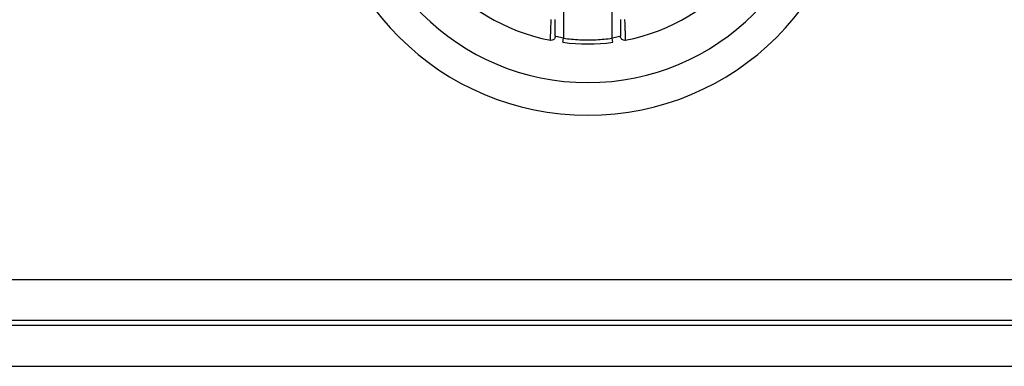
# Model space of a CAD drawing. Header units: millimetres. Extents: x 0 to 1118, y 0 to 864.
# Tile 17 of 48: x 384.51 to 408.68, y 293.92 to 302.43. Entities that reach past the tile are written whole.
import ezdxf

# ---------------------------------------------------------------- set-up
doc = ezdxf.new("R2010")
doc.units = ezdxf.units.MM

msp = doc.modelspace()

# ---------------------------------------------------------------- linework, layer by layer
for p, q in [((397.858, 305.278), (397.858, 301.975)), ((399.058, 301.975), (399.058, 305.278)), ((399.071, 301.876), (399.058, 301.975)), ((225.458, 296.051), (571.458, 296.051)), ((225.458, 295.052), (571.458, 295.052)), ((571.458, 294.916), (225.458, 294.916)), ((571.458, 293.917), (225.458, 293.917))]:
    msp.add_line(p, q)
for radius, start, end in [(6.553, 180, 0), (5.75, 180, 0), (4.8, 180, 258.9603), (4.8, 281.0397, 0), (4.8, 262.6656, 277.3344)]:
    msp.add_arc((398.458, 306.636), radius, start, end)
for points, knots in [([(397.539, 301.925), (397.539, 301.926), (397.539, 301.928), (397.54, 301.94), (397.54, 301.961), (397.541, 301.99), (397.543, 302.027), (397.545, 302.082), (397.548, 302.166), (397.552, 302.288), (397.556, 302.382), (397.558, 302.432)], [0, 0, 0, 0, 0.080565, 0.161919, 0.244095, 0.327122, 0.411028, 0.495836, 0.643959, 0.812033, 1, 1, 1, 1]), ([(397.658, 302.023), (397.658, 302.023), (397.658, 302.068), (397.658, 302.22), (397.658, 302.326), (397.658, 302.432)], [0, 0, 0, 0, 0.5, 0.5, 1, 1, 1, 1]), ([(399.258, 302.432), (399.258, 302.326), (399.258, 302.22), (399.258, 302.068), (399.258, 302.023), (399.258, 302.023)], [0, 0, 0, 0, 0.5, 0.5, 1, 1, 1, 1]), ([(399.358, 302.432), (399.359, 302.41), (399.361, 302.367), (399.364, 302.305), (399.366, 302.248), (399.368, 302.196), (399.37, 302.149), (399.371, 302.108), (399.373, 302.05), (399.375, 301.987), (399.377, 301.935), (399.377, 301.928), (399.378, 301.925)], [0, 0, 0, 0, 0.08321, 0.162752, 0.23862, 0.310809, 0.379318, 0.444147, 0.505297, 0.673596, 0.838421, 1, 1, 1, 1]), ([(397.658, 302.023), (397.658, 301.994), (397.645, 301.965), (397.599, 301.927), (397.568, 301.919), (397.539, 301.925)], [0, 0, 0, 0, 0.5, 0.5, 1, 1, 1, 1]), ([(397.858, 301.975), (397.807, 301.985), (397.755, 301.997), (397.681, 302.017), (397.658, 302.023), (397.658, 302.023)], [0, 0, 0, 0, 0.5, 0.5, 1, 1, 1, 1]), ([(397.846, 301.876), (397.846, 301.876), (397.847, 301.886), (397.852, 301.925), (397.855, 301.952), (397.858, 301.975)], [0, 0, 0, 0, 0.5, 0.5, 1, 1, 1, 1]), ([(397.858, 301.975), (397.925, 301.967), (398.058, 301.952), (398.258, 301.939), (398.458, 301.935), (398.659, 301.939), (398.859, 301.952), (398.992, 301.967), (399.058, 301.975)], [0, 0, 0, 0, 0.167175, 0.33374, 0.5, 0.66626, 0.832825, 1, 1, 1, 1]), ([(399.258, 302.023), (399.258, 302.023), (399.236, 302.017), (399.162, 301.997), (399.11, 301.985), (399.058, 301.975)], [0, 0, 0, 0, 0.5, 0.5, 1, 1, 1, 1]), ([(399.378, 301.925), (399.349, 301.919), (399.317, 301.927), (399.272, 301.965), (399.258, 301.994), (399.258, 302.023)], [0, 0, 0, 0, 0.5, 0.5, 1, 1, 1, 1])]:
    msp.add_open_spline(points, degree=3, knots=knots)

doc.saveas('drawing.dxf')
